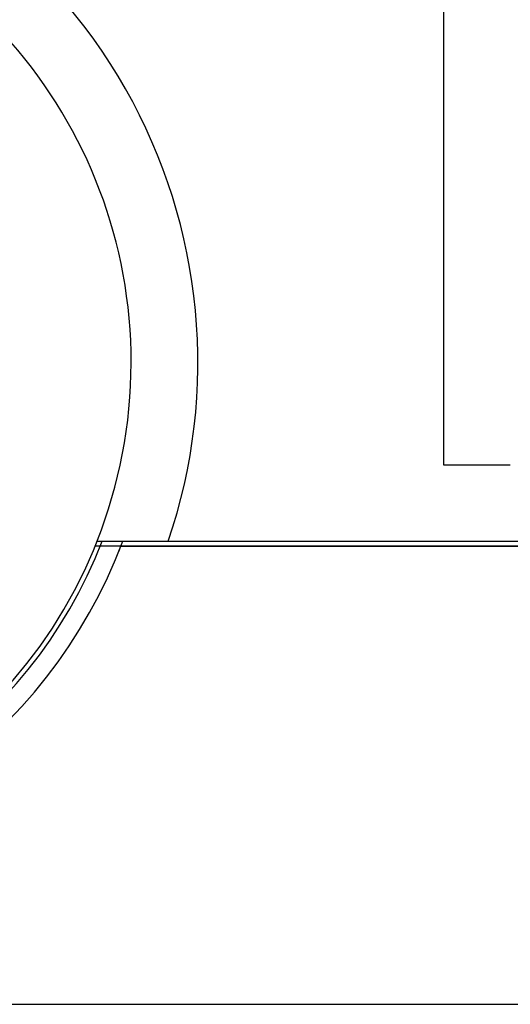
# Model space of a CAD drawing. Header units: inches. Extents: x 24 to 1128, y -74 to 748.
# Tile 20 of 256: x 263 to 276, y 141 to 167. Entities that reach past the tile are written whole.
import ezdxf

# ---------------------------------------------------------------- set-up
doc = ezdxf.new("R2010")
doc.units = ezdxf.units.IN
doc.header["$LTSCALE"] = 32
doc.header["$MEASUREMENT"] = 0
doc.layers.add('Visible (ANSI)', color=7, linetype='Continuous', lineweight=30)

msp = doc.modelspace()

# ---------------------------------------------------------------- linework, layer by layer
at = {"layer": 'Visible (ANSI)'}
for p, q in [((274.09114, 192.86766), (274.09114, 154.93966)), ((274.09114, 154.93966), (275.84114, 154.93966)), ((278.09114, 152.80516), (264.96052, 152.80516)), ((265.01445, 152.93966), (266.87831, 152.93966)), ((265.63285, 152.80516), (278.09114, 152.80516)), ((266.87831, 152.93966), (278.09114, 152.93966)), ((237.15364, 140.80516), (328.15364, 140.80516))]:
    msp.add_line(p, q, dxfattribs=at)
for radius, start, end in [(14.5, 341.178513, 78.059456), (12.75, 103.608961, 76.391039), (13.375, 200.472453, 339.527547), (12.875, 201.305447, 338.694553), (13.375, 338.048244, 338.911283)]:
    msp.add_arc((253.15364, 157.61766), radius, start, end, dxfattribs=at)

doc.saveas('drawing.dxf')
